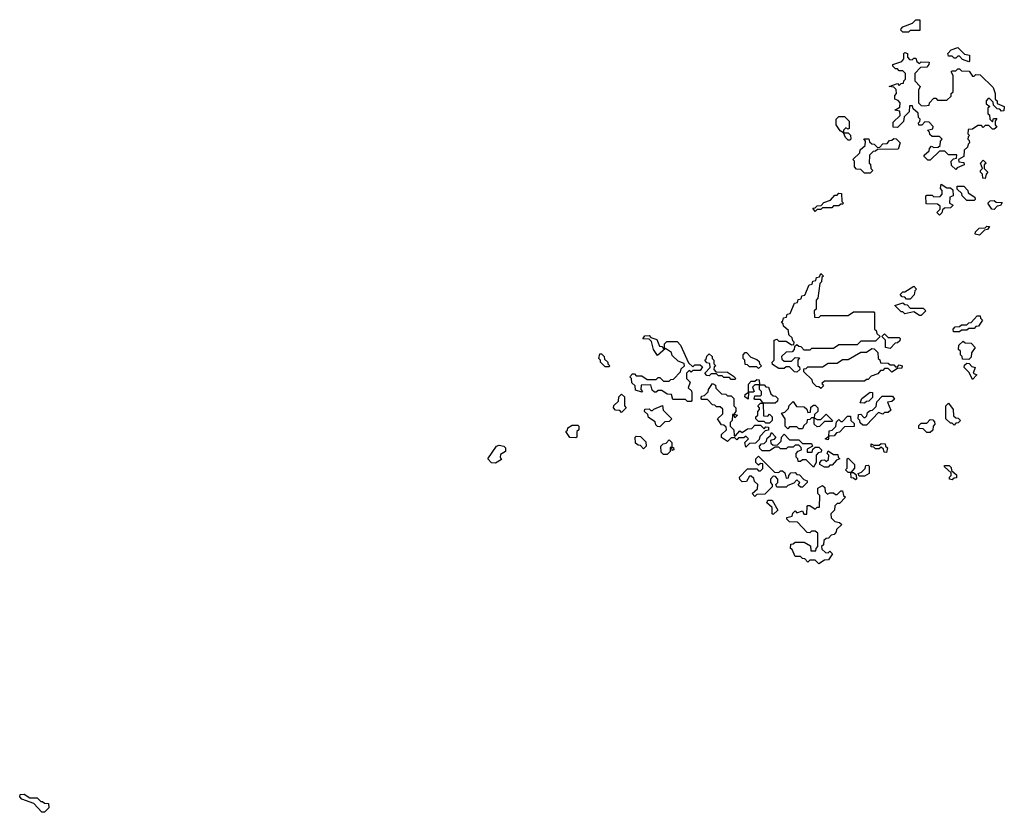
# Model space of a CAD drawing. Extents: x 2886962 to 3052311, y 540590 to 918621.
# Tile 90 of 164: x 2939710 to 2945100, y 809720 to 814060. Entities that reach past the tile are written whole.
import ezdxf

# ---------------------------------------------------------------- set-up
doc = ezdxf.new("R2010")
doc.units = 0

msp = doc.modelspace()

# ---------------------------------------------------------------- linework, layer by layer
at = {"layer": '0CON20XD'}
for points in [[(2944575, 813992.5), (2944545, 813992.5), (2944533, 814003), (2944535, 814010), (2944545, 814020), (2944598.3, 814041.7), (2944615, 814060), (2944638.3, 814058.3), (2944638.3, 814001.7), (2944585, 814000), (2944575, 813992.5)], [(2944905, 813830), (2944871.7, 813841.7), (2944855, 813860), (2944845, 813860), (2944835, 813850), (2944825, 813850), (2944815, 813860), (2944795, 813860), (2944790, 813875), (2944810, 813895), (2944845, 813907.5), (2944881.7, 813871.7), (2944910, 813865), (2944910, 813835), (2944905, 813830)], [(2944835, 813240), (2944811.7, 813261.7), (2944810, 813285), (2944821.7, 813298.3), (2944838.3, 813301.7), (2944840, 813320), (2944795, 813320), (2944775, 813340), (2944745, 813340), (2944695, 813290), (2944681.7, 813291.7), (2944661.7, 813311.7), (2944661.7, 813318.3), (2944688.3, 813341.7), (2944690, 813355), (2944701.7, 813368.3), (2944715, 813360), (2944738.3, 813361.7), (2944748.3, 813371.7), (2944750, 813395), (2944760, 813405), (2944745, 813420), (2944705, 813420), (2944691.7, 813431.7), (2944690, 813445), (2944680, 813455), (2944708.3, 813461.7), (2944710, 813475), (2944688.3, 813498.3), (2944665, 813500), (2944648.3, 813481.7), (2944631.7, 813481.7), (2944630, 813495), (2944638.3, 813501.7), (2944640, 813515), (2944630, 813525), (2944628.3, 813548.3), (2944601.7, 813571.7), (2944598.3, 813588.3), (2944581.7, 813588.3), (2944580, 813555), (2944551.7, 813528.3), (2944548.3, 813501.7), (2944515, 813470), (2944491.7, 813471.7), (2944491.7, 813498.3), (2944530, 813535), (2944528.3, 813558.3), (2944500, 813565), (2944528.3, 813581.7), (2944530, 813605), (2944518.3, 813618.3), (2944500, 813625), (2944500, 813645), (2944510, 813655), (2944508.3, 813678.3), (2944495, 813690), (2944470, 813695), (2944515, 813710), (2944525, 813700), (2944535, 813710), (2944548.3, 813711.7), (2944550, 813725), (2944560, 813735), (2944560, 813765), (2944545, 813780), (2944525, 813780), (2944515, 813790), (2944505, 813790), (2944490, 813805), (2944490, 813815), (2944538.3, 813831.7), (2944550, 813845), (2944550, 813875), (2944555, 813880), (2944570, 813875), (2944570, 813855), (2944581.7, 813841.7), (2944595, 813840), (2944605, 813850), (2944615, 813850), (2944621.7, 813831.7), (2944635, 813820), (2944645, 813830), (2944688.3, 813828.3), (2944687.5, 813815), (2944675, 813800), (2944641.7, 813798.3), (2944610, 813765), (2944610, 813725), (2944640, 813695), (2944630, 813675), (2944630, 813605), (2944645, 813590), (2944665, 813587.5), (2944688.3, 813591.7), (2944690, 813605), (2944715, 813630), (2944725, 813630), (2944735, 813620), (2944785, 813620), (2944808.3, 813641.7), (2944810, 813655), (2944820, 813665), (2944820, 813755), (2944810, 813775), (2944815, 813780), (2944835, 813780), (2944845, 813790), (2944855, 813790), (2944865, 813780), (2944908.3, 813778.3), (2944925, 813750), (2944935, 813750), (2944945, 813760), (2944968.3, 813758.3), (2945038.3, 813688.3), (2945050, 813655), (2945050, 813625), (2945060, 813615), (2945061.7, 813601.7), (2945100, 813585), (2945098.3, 813561.7), (2945085, 813560), (2945075, 813570), (2945061.7, 813571.7), (2945041.7, 813591.7), (2945038.3, 813608.3), (2945018.3, 813628.3), (2945011.7, 813628.3), (2945000, 813615), (2945000, 813600), (2945020, 813585), (2945010, 813575), (2945010, 813545), (2945018.3, 813538.3), (2945020, 813515), (2945035, 813500), (2945041.7, 813518.3), (2945058.3, 813518.3), (2945050, 813505), (2945050, 813485), (2945058.3, 813471.7), (2945045, 813460), (2945035, 813460), (2945015, 813480), (2944995, 813480), (2944985, 813470), (2944975, 813480), (2944955, 813480), (2944925, 813460), (2944901.7, 813458.3), (2944900, 813435), (2944910, 813425), (2944901.7, 813418.3), (2944900, 813405), (2944908.3, 813398.3), (2944910, 813385), (2944901.7, 813378.3), (2944898.3, 813361.7), (2944880, 813345), (2944878.3, 813311.7), (2944850, 813295), (2944851.7, 813281.7), (2944878.3, 813278.3), (2944880, 813265), (2944841.7, 813248.3), (2944835, 813240)], [(2944255, 813400), (2944245, 813400), (2944230, 813415), (2944220, 813440), (2944201.7, 813451.7), (2944180, 813485), (2944180, 813515), (2944195, 813530), (2944225, 813530), (2944250, 813505), (2944250, 813465), (2944245, 813460), (2944231.7, 813468.3), (2944220, 813455), (2944220, 813440), (2944245, 813440), (2944258.3, 813428.3), (2944260, 813405), (2944255, 813400)], [(2944365, 813220), (2944335, 813220), (2944315, 813240), (2944291.7, 813241.7), (2944280, 813255), (2944280, 813285), (2944270, 813295), (2944308.3, 813331.7), (2944311.7, 813348.3), (2944338.3, 813371.7), (2944340, 813395), (2944331.7, 813408.3), (2944358.3, 813408.3), (2944361.7, 813391.7), (2944375, 813380), (2944388.3, 813378.3), (2944405, 813360), (2944418.3, 813361.7), (2944435, 813380), (2944458.3, 813381.7), (2944471.7, 813398.3), (2944485, 813400), (2944495, 813410), (2944508.3, 813408.3), (2944530, 813385), (2944518.3, 813351.7), (2944405, 813350), (2944395, 813340), (2944381.7, 813338.3), (2944361.7, 813318.3), (2944360, 813275), (2944368.3, 813268.3), (2944370, 813245), (2944380, 813235), (2944365, 813220)], [(2944995, 813190), (2944981.7, 813191.7), (2944980, 813215), (2944970, 813225), (2944970, 813235), (2944980, 813245), (2944970, 813275), (2944985, 813290), (2945000, 813275), (2944990, 813265), (2944990, 813245), (2945010, 813225), (2945000, 813215), (2944995, 813190)], [(2944745, 812990), (2944730, 813005), (2944748.3, 813021.7), (2944748.3, 813038.3), (2944735, 813050), (2944671.7, 813051.7), (2944670, 813095), (2944675, 813100), (2944705, 813100), (2944715, 813090), (2944748.3, 813091.7), (2944760, 813105), (2944760, 813125), (2944750, 813135), (2944755, 813160), (2944785, 813140), (2944805, 813140), (2944818.3, 813128.3), (2944820, 813095), (2944801.7, 813088.3), (2944800, 813055), (2944820, 813045), (2944805, 813030), (2944771.7, 813028.3), (2944761.7, 813018.3), (2944758.3, 813001.7), (2944745, 812990)], [(2944935, 813070), (2944895, 813070), (2944870, 813095), (2944868.3, 813108.3), (2944841.7, 813131.7), (2944841.7, 813148.3), (2944878.3, 813148.3), (2944900, 813125), (2944901.7, 813111.7), (2944938.3, 813088.3), (2944940, 813075), (2944935, 813070)], [(2944065, 813010), (2944051.7, 813028.3), (2944065, 813030), (2944075, 813040), (2944098.3, 813041.7), (2944111.7, 813058.3), (2944148.3, 813071.7), (2944171.7, 813098.3), (2944185, 813100), (2944195, 813110), (2944208.3, 813108.3), (2944210, 813065), (2944220, 813055), (2944215, 813050), (2944205, 813050), (2944195, 813040), (2944165, 813040), (2944155, 813030), (2944105, 813030), (2944095, 813020), (2944075, 813020), (2944065, 813010)], [(2945045, 813020), (2945031.7, 813021.7), (2945010, 813055), (2945021.7, 813068.3), (2945045, 813070), (2945055, 813060), (2945088.3, 813058.3), (2945078.3, 813041.7), (2945061.7, 813038.3), (2945045, 813020)], [(2944965, 812880), (2944940, 812885), (2944941.7, 812898.3), (2944961.7, 812918.3), (2944995, 812920), (2945005, 812930), (2945018.3, 812928.3), (2945008.3, 812911.7), (2944991.7, 812908.3), (2944965, 812880)], [(2943965, 812130), (2943951.7, 812131.7), (2943925, 812160), (2943905, 812160), (2943895, 812150), (2943865, 812150), (2943831.7, 812171.7), (2943830, 812185), (2943840, 812195), (2943840, 812305), (2943855, 812310), (2943865, 812300), (2943905, 812300), (2943935, 812280), (2943948.3, 812281.7), (2943950, 812295), (2943941.7, 812301.7), (2943938.3, 812318.3), (2943920, 812335), (2943918.3, 812358.3), (2943891.7, 812381.7), (2943890, 812395), (2943880, 812405), (2943888.3, 812411.7), (2943891.7, 812428.3), (2943908.3, 812431.7), (2943911.7, 812448.3), (2943928.3, 812451.7), (2943951.7, 812508.3), (2943968.3, 812511.7), (2943971.7, 812528.3), (2943988.3, 812531.7), (2943991.7, 812548.3), (2944008.3, 812551.7), (2944031.7, 812608.3), (2944048.3, 812611.7), (2944051.7, 812628.3), (2944068.3, 812631.7), (2944071.7, 812648.3), (2944088.3, 812651.7), (2944095, 812670), (2944110, 812655), (2944101.7, 812648.3), (2944100, 812625), (2944090, 812615), (2944080, 812535), (2944070, 812525), (2944070, 812475), (2944060, 812465), (2944061.7, 812431.7), (2944085, 812430), (2944095, 812440), (2944245, 812440), (2944275, 812460), (2944385, 812460), (2944390, 812455), (2944390, 812365), (2944398.3, 812358.3), (2944401.7, 812341.7), (2944420, 812325), (2944395, 812300), (2944315, 812300), (2944295, 812280), (2944195, 812280), (2944165, 812260), (2944045, 812260), (2944035, 812250), (2944005, 812250), (2943988.3, 812268.3), (2943975, 812270), (2943965, 812280), (2943951.7, 812268.3), (2943950, 812255), (2943938.3, 812241.7), (2943905, 812240), (2943880, 812215), (2943881.7, 812201.7), (2943895, 812190), (2943935, 812190), (2943955, 812210), (2943978.3, 812208.3), (2943970, 812195), (2943970, 812165), (2943978.3, 812158.3), (2943980, 812145), (2943965, 812130)], [(2944585, 812530), (2944565, 812530), (2944555, 812540), (2944541.7, 812541.7), (2944530, 812555), (2944545, 812570), (2944555, 812570), (2944605, 812600), (2944620, 812585), (2944610, 812575), (2944607, 812553), (2944585, 812530)], [(2944645, 812440), (2944635, 812440), (2944605, 812460), (2944555, 812450), (2944545, 812460), (2944535, 812460), (2944500, 812495), (2944545, 812510), (2944555, 812500), (2944568.3, 812498.3), (2944585, 812480), (2944655, 812480), (2944670, 812465), (2944645, 812440)], [(2944855, 812350), (2944821.7, 812351.7), (2944820, 812365), (2944831.7, 812378.3), (2944855, 812380), (2944865, 812390), (2944895, 812390), (2944905, 812400), (2944918.3, 812401.7), (2944951.7, 812438.3), (2944968.3, 812438.3), (2944970, 812425), (2944980, 812415), (2944958.3, 812381.7), (2944945, 812380), (2944935, 812370), (2944905, 812370), (2944895, 812360), (2944865, 812360), (2944855, 812350)], [(2943385, 811970), (2943365, 811970), (2943355, 811980), (2943285, 811980), (2943278.3, 812008.3), (2943255, 812010), (2943225, 812030), (2943205, 812030), (2943195, 812020), (2943185, 812020), (2943171.7, 812031.7), (2943165, 812060), (2943111.7, 812058.3), (2943110, 812035), (2943120, 812025), (2943115, 812020), (2943081.7, 812031.7), (2943080, 812055), (2943061.7, 812071.7), (2943060, 812095), (2943050, 812105), (2943065, 812120), (2943075, 812120), (2943085, 812110), (2943115, 812110), (2943145, 812090), (2943195, 812090), (2943205, 812100), (2943215, 812100), (2943235, 812080), (2943265, 812080), (2943275, 812090), (2943288.3, 812091.7), (2943328.3, 812131.7), (2943331.7, 812148.3), (2943350, 812165), (2943348.3, 812178.3), (2943315, 812190), (2943281.7, 812221.7), (2943278.3, 812238.3), (2943245, 812260), (2943201.7, 812221.7), (2943180, 812255), (2943168.3, 812298.3), (2943155, 812310), (2943121.7, 812311.7), (2943131.7, 812328.3), (2943155, 812330), (2943165, 812320), (2943198.3, 812308.3), (2943211.7, 812271.7), (2943225, 812270), (2943235, 812260), (2943240, 812260), (2943240, 812285), (2943251.7, 812298.3), (2943308.3, 812298.3), (2943328.3, 812278.3), (2943371.7, 812181.7), (2943395, 812160), (2943405, 812170), (2943435, 812170), (2943448.3, 812158.3), (2943435, 812140), (2943395, 812140), (2943385, 812130), (2943375, 812140), (2943360, 812125), (2943360, 812095), (2943380, 812075), (2943370, 812045), (2943387, 812027), (2943390, 812015), (2943390, 811975), (2943385, 811970)], [(2944475, 812260), (2944450, 812265), (2944450, 812305), (2944430, 812325), (2944445, 812340), (2944465, 812320), (2944525, 812320), (2944530, 812315), (2944528.3, 812301.7), (2944515, 812290), (2944501.7, 812288.3), (2944475, 812260)], [(2944905, 812200), (2944871.7, 812201.7), (2944870, 812215), (2944860, 812225), (2944860, 812245), (2944850, 812255), (2944851.7, 812278.3), (2944875, 812300), (2944885, 812290), (2944918.3, 812288.3), (2944940, 812265), (2944920, 812235), (2944918.3, 812211.7), (2944905, 812200)], [(2942935, 812160), (2942915, 812160), (2942890, 812185), (2942890, 812195), (2942880, 812205), (2942885, 812230), (2942895, 812230), (2942910, 812215), (2942911.7, 812201.7), (2942930, 812185), (2942930, 812175), (2942940, 812165), (2942935, 812160)], [(2943625, 812090), (2943605, 812090), (2943595, 812100), (2943565, 812100), (2943555, 812110), (2943535, 812110), (2943525, 812120), (2943495, 812120), (2943485, 812110), (2943471.7, 812111.7), (2943460, 812125), (2943490, 812155), (2943488.3, 812178.3), (2943471.7, 812181.7), (2943460, 812195), (2943468.3, 812201.7), (2943471.7, 812218.3), (2943485, 812230), (2943500, 812215), (2943500, 812205), (2943510, 812195), (2943510, 812175), (2943520, 812165), (2943511.7, 812158.3), (2943510, 812145), (2943521.7, 812131.7), (2943585, 812130), (2943618.3, 812108.3), (2943630, 812095), (2943625, 812090)], [(2943755, 812150), (2943745, 812160), (2943705, 812160), (2943695, 812170), (2943681.7, 812171.7), (2943680, 812195), (2943670, 812205), (2943670, 812225), (2943681.7, 812238.3), (2943688.3, 812238.3), (2943711.7, 812211.7), (2943745, 812200), (2943758.3, 812188.3), (2943760, 812175), (2943770, 812165), (2943755, 812150)], [(2944095, 812040), (2944085, 812050), (2944071.7, 812051.7), (2944051.7, 812071.7), (2944048.3, 812088.3), (2944001.7, 812131.7), (2944001.7, 812148.3), (2944015, 812150), (2944025, 812160), (2944105, 812160), (2944135, 812180), (2944185, 812180), (2944215, 812200), (2944245, 812200), (2944315, 812240), (2944345, 812240), (2944375, 812260), (2944388.3, 812258.3), (2944408.3, 812238.3), (2944410, 812205), (2944418.3, 812198.3), (2944421.7, 812181.7), (2944465, 812180), (2944475, 812170), (2944495, 812170), (2944505, 812160), (2944515, 812160), (2944525, 812170), (2944540, 812165), (2944538.3, 812151.7), (2944515, 812150), (2944485, 812130), (2944465, 812150), (2944445, 812150), (2944435, 812140), (2944421.7, 812138.3), (2944408.3, 812121.7), (2944371.7, 812108.3), (2944355, 812090), (2944345, 812090), (2944335, 812080), (2944115, 812080), (2944101.7, 812068.3), (2944110, 812055), (2944095, 812040)], [(2944925, 812090), (2944908.3, 812128.3), (2944880, 812155), (2944881.7, 812168.3), (2944895, 812180), (2944908.3, 812178.3), (2944921.7, 812161.7), (2944940, 812155), (2944930, 812125), (2944950, 812115), (2944925, 812090)], [(2943685, 811720), (2943680, 811745), (2943700, 811765), (2943685, 811780), (2943675, 811770), (2943645, 811770), (2943635, 811760), (2943625, 811770), (2943605, 811770), (2943585, 811750), (2943551.7, 811771.7), (2943551.7, 811788.3), (2943580, 811815), (2943578.3, 811828.3), (2943565, 811840), (2943551.7, 811841.7), (2943530, 811875), (2943558.3, 811901.7), (2943558.3, 811928.3), (2943545, 811940), (2943525, 811940), (2943515, 811950), (2943501.7, 811951.7), (2943475, 811980), (2943445, 811980), (2943440, 811985), (2943441.7, 811998.3), (2943458.3, 812001.7), (2943478.3, 812021.7), (2943480, 812035), (2943501.7, 812068.3), (2943518.3, 812058.3), (2943521.7, 812041.7), (2943551.7, 812011.7), (2943575, 812010), (2943585, 812000), (2943605, 812000), (2943620, 811985), (2943620, 811945), (2943630, 811935), (2943630, 811915), (2943620, 811900), (2943640, 811895), (2943625, 811880), (2943620, 811900), (2943611.7, 811898.3), (2943610, 811865), (2943600, 811855), (2943600, 811835), (2943620, 811815), (2943621.7, 811781.7), (2943628.3, 811781.7), (2943651.7, 811808.3), (2943665, 811800), (2943695, 811820), (2943718.3, 811821.7), (2943735, 811840), (2943765, 811840), (2943785, 811820), (2943795, 811830), (2943808.3, 811828.3), (2943808.3, 811811.7), (2943791.7, 811808.3), (2943761.7, 811778.3), (2943758.3, 811761.7), (2943738.3, 811741.7), (2943705, 811740), (2943685, 811720)], [(2943815, 811850), (2943795, 811850), (2943785, 811860), (2943755, 811860), (2943740, 811875), (2943740, 811885), (2943750, 811895), (2943750, 811915), (2943760, 811925), (2943760, 811935), (2943750, 811945), (2943765, 811960), (2943780, 811960), (2943765, 811980), (2943735, 811980), (2943730, 811985), (2943735, 812000), (2943765, 812000), (2943770, 812005), (2943770, 812025), (2943760, 812035), (2943760, 812060), (2943735, 812060), (2943721.7, 812048.3), (2943730, 812025), (2943725, 812020), (2943700, 812020), (2943698.3, 811981.7), (2943680, 811995), (2943681.7, 812008.3), (2943700, 812020), (2943700, 812065), (2943715, 812080), (2943735, 812080), (2943745, 812090), (2943758.3, 812088.3), (2943760, 812060), (2943785, 812060), (2943795, 812050), (2943808.3, 812048.3), (2943821.7, 812011.7), (2943835, 812000), (2943848.3, 811998.3), (2943860, 811985), (2943858.3, 811971.7), (2943845, 811960), (2943780, 811960), (2943781.7, 811891.7), (2943805, 811890), (2943815, 811900), (2943830, 811885), (2943830, 811865), (2943815, 811850)], [(2943005, 811910), (2942995, 811920), (2942971.7, 811921.7), (2942960, 811935), (2942961.7, 811948.3), (2942988.3, 811971.7), (2942990, 811995), (2943005, 812010), (2943020, 811995), (2943020, 811945), (2943030, 811935), (2943005, 811910)], [(2944335, 811960), (2944311.7, 811961.7), (2944320, 811985), (2944365, 812020), (2944378.3, 812018.3), (2944378.3, 811991.7), (2944358.3, 811971.7), (2944345, 811970), (2944335, 811960)], [(2943995, 811820), (2943975, 811820), (2943965, 811830), (2943925, 811830), (2943915, 811820), (2943900, 811835), (2943900, 811875), (2943880, 811905), (2943898.3, 811911.7), (2943918.3, 811931.7), (2943921.7, 811948.3), (2943945, 811970), (2943961.7, 811941.7), (2944005, 811940), (2944018.3, 811928.3), (2944025, 811910), (2944038.3, 811911.7), (2944041.7, 811938.3), (2944055, 811950), (2944065, 811950), (2944080, 811935), (2944080, 811915), (2944061.7, 811898.3), (2944060, 811880), (2944075, 811870), (2944095, 811870), (2944125, 811900), (2944160, 811865), (2944155, 811860), (2944115, 811860), (2944088.3, 811831.7), (2944075, 811830), (2944060, 811845), (2944060, 811880), (2944045, 811880), (2944035, 811870), (2944021.7, 811868.3), (2944018.3, 811851.7), (2944001.7, 811838.3), (2943995, 811820)], [(2944345, 811840), (2944325, 811840), (2944311.7, 811851.7), (2944310, 811865), (2944300, 811875), (2944301.7, 811898.3), (2944315, 811900), (2944331.7, 811881.7), (2944338.3, 811881.7), (2944348.3, 811891.7), (2944351.7, 811908.3), (2944365, 811920), (2944378.3, 811921.7), (2944398.3, 811941.7), (2944401.7, 811968.3), (2944431.7, 811998.3), (2944488.3, 811998.3), (2944498.3, 811981.7), (2944485, 811970), (2944460, 811965), (2944478.3, 811921.7), (2944465, 811910), (2944445, 811910), (2944435, 811900), (2944411.7, 811908.3), (2944345, 811840)], [(2944825, 811840), (2944815, 811850), (2944805, 811850), (2944780, 811875), (2944780, 811945), (2944795, 811960), (2944820, 811925), (2944821.7, 811891.7), (2944835, 811880), (2944848.3, 811878.3), (2944860, 811865), (2944848.3, 811851.7), (2944835, 811850), (2944825, 811840)], [(2943215, 811830), (2943201.7, 811831.7), (2943191.7, 811841.7), (2943188.3, 811858.3), (2943151.7, 811881.7), (2943148.3, 811898.3), (2943130, 811915), (2943131.7, 811928.3), (2943155, 811930), (2943165, 811920), (2943175, 811920), (2943181.7, 811928.3), (2943228.3, 811948.3), (2943231.7, 811921.7), (2943280, 811875), (2943265, 811860), (2943241.7, 811858.3), (2943215, 811830)], [(2944135, 811760), (2944120, 811765), (2944140, 811780), (2944141.7, 811808.3), (2944158.3, 811811.7), (2944178.3, 811831.7), (2944181.7, 811858.3), (2944195, 811870), (2944205, 811860), (2944215, 811860), (2944241.7, 811888.3), (2944258.3, 811888.3), (2944260, 811865), (2944278.3, 811848.3), (2944278.3, 811831.7), (2944225, 811830), (2944198.3, 811801.7), (2944181.7, 811798.3), (2944168.3, 811781.7), (2944140, 811780), (2944135, 811760)], [(2944695, 811800), (2944675, 811800), (2944655, 811820), (2944631.7, 811821.7), (2944631.7, 811838.3), (2944645, 811850), (2944675, 811850), (2944695, 811870), (2944708.3, 811868.3), (2944718.3, 811858.3), (2944720, 811845), (2944710, 811835), (2944708.3, 811811.7), (2944695, 811800)], [(2942755, 811770), (2942721.7, 811771.7), (2942700, 811805), (2942708.3, 811811.7), (2942710, 811825), (2942735, 811840), (2942765, 811840), (2942770, 811835), (2942770, 811815), (2942760, 811805), (2942760, 811775), (2942755, 811770)], [(2944055, 811610), (2944015, 811650), (2943995, 811650), (2943985, 811640), (2943971.7, 811641.7), (2943970, 811655), (2943960, 811665), (2943960, 811685), (2943971.7, 811698.3), (2943990, 811705), (2943988.3, 811718.3), (2943975, 811730), (2943955, 811730), (2943945, 811720), (2943915, 811720), (2943905, 811710), (2943875, 811710), (2943865, 811720), (2943845, 811720), (2943815, 811700), (2943775, 811700), (2943761.7, 811711.7), (2943760, 811725), (2943771.7, 811738.3), (2943785, 811740), (2943798.3, 811751.7), (2943801.7, 811768.3), (2943818.3, 811781.7), (2943825, 811800), (2943850, 811775), (2943838.3, 811761.7), (2943820, 811755), (2943821.7, 811741.7), (2943835, 811730), (2943858.3, 811731.7), (2943878.3, 811751.7), (2943880, 811775), (2943895, 811790), (2943925, 811760), (2943975, 811760), (2943995, 811740), (2944045, 811740), (2944050, 811725), (2944021.7, 811708.3), (2944021.7, 811691.7), (2944048.3, 811691.7), (2944051.7, 811708.3), (2944065, 811720), (2944085, 811720), (2944100, 811705), (2944098.3, 811691.7), (2944081.7, 811688.3), (2944070, 811675), (2944070, 811635), (2944055, 811610)], [(2943125, 811710), (2943108.3, 811728.3), (2943095, 811730), (2943081.7, 811741.7), (2943080, 811775), (2943085, 811780), (2943108.3, 811778.3), (2943138.3, 811748.3), (2943140, 811725), (2943125, 811710)], [(2943255, 811680), (2943235, 811680), (2943221.7, 811691.7), (2943220, 811725), (2943231.7, 811738.3), (2943248.3, 811741.7), (2943265, 811760), (2943280, 811745), (2943280, 811720), (2943288.3, 811718.3), (2943290, 811705), (2943281.7, 811701.7), (2943280, 811720), (2943271.7, 811718.3), (2943270, 811695), (2943255, 811680)], [(2944455, 811690), (2944441.7, 811691.7), (2944438.3, 811708.3), (2944425, 811720), (2944415, 811710), (2944395, 811710), (2944385, 811720), (2944371.7, 811721.7), (2944371.7, 811738.3), (2944385, 811730), (2944415, 811730), (2944425, 811740), (2944448.3, 811738.3), (2944450, 811725), (2944460, 811715), (2944455, 811690)], [(2942315, 811632.5), (2942293, 811633), (2942272.5, 811655), (2942320, 811725), (2942335, 811730), (2942360, 811725), (2942370, 811715), (2942370, 811695), (2942341.7, 811678.3), (2942340, 811665), (2942348.3, 811651.7), (2942315, 811632.5)], [(2944135, 811610), (2944115, 811610), (2944090, 811625), (2944090, 811635), (2944101.7, 811648.3), (2944115, 811650), (2944125, 811640), (2944138.3, 811651.7), (2944140, 811675), (2944130, 811685), (2944135, 811700), (2944165, 811680), (2944188.3, 811678.3), (2944190, 811665), (2944200, 811655), (2944181.7, 811648.3), (2944158.3, 811621.7), (2944145, 811620), (2944135, 811610)], [(2943735, 811450), (2943720, 811465), (2943748.3, 811491.7), (2943750, 811515), (2943731.7, 811531.7), (2943728.3, 811548.3), (2943715, 811560), (2943705, 811560), (2943688.3, 811531.7), (2943665, 811530), (2943651.7, 811541.7), (2943650, 811555), (2943695, 811600), (2943745, 811600), (2943755, 811590), (2943765, 811590), (2943778.3, 811601.7), (2943778.3, 811628.3), (2943765, 811630), (2943755, 811620), (2943740, 811635), (2943740, 811655), (2943755, 811670), (2943841.7, 811581.7), (2943865, 811580), (2943875, 811590), (2943885, 811590), (2943898.3, 811578.3), (2943905, 811550), (2943918.3, 811551.7), (2943920, 811565), (2943931.7, 811578.3), (2943955, 811580), (2943965, 811570), (2943978.3, 811568.3), (2944001.7, 811541.7), (2944020, 811535), (2944020, 811525), (2943995, 811500), (2943985, 811500), (2943971.7, 811511.7), (2943980, 811525), (2943965, 811540), (2943948.3, 811521.7), (2943915, 811510), (2943905, 811500), (2943855, 811500), (2943850, 811515), (2943860, 811525), (2943860, 811545), (2943848.3, 811558.3), (2943835, 811560), (2943820, 811545), (2943820, 811525), (2943830, 811515), (2943828.3, 811501.7), (2943788.3, 811461.7), (2943745, 811460), (2943735, 811450)], [(2944285, 811540), (2944275, 811550), (2944261.7, 811551.7), (2944260, 811580), (2944245, 811580), (2944230, 811595), (2944240, 811605), (2944240, 811655), (2944245, 811660), (2944280, 811625), (2944280, 811605), (2944260, 811580), (2944275, 811580), (2944288.3, 811568.3), (2944290, 811545), (2944285, 811540)], [(2944335, 811560), (2944305, 811560), (2944300, 811575), (2944318.3, 811581.7), (2944338.3, 811601.7), (2944341.7, 811618.3), (2944355, 811620), (2944360, 811615), (2944360, 811575), (2944335, 811560)], [(2944815, 811540), (2944800, 811545), (2944800, 811555), (2944810, 811565), (2944808.3, 811578.3), (2944771.7, 811611.7), (2944771.7, 811618.3), (2944798.3, 811618.3), (2944808.3, 811608.3), (2944811.7, 811591.7), (2944838.3, 811568.3), (2944838.3, 811551.7), (2944825, 811550), (2944815, 811540)], [(2944085, 811080), (2944065, 811100), (2944035, 811100), (2944025, 811090), (2944008.3, 811108.3), (2943995, 811110), (2943985, 811120), (2943955, 811120), (2943938.3, 811158.3), (2943930, 811165), (2943931.7, 811188.3), (2943945, 811190), (2943955, 811200), (2944005, 811200), (2944038.3, 811178.3), (2944041.7, 811151.7), (2944068.3, 811151.7), (2944070, 811165), (2944080, 811175), (2944078.3, 811248.3), (2944065, 811260), (2944045, 811260), (2944035, 811250), (2944021.7, 811251.7), (2943968.3, 811308.3), (2943925, 811310), (2943910, 811325), (2943910, 811335), (2943938.3, 811341.7), (2943941.7, 811358.3), (2943955, 811370), (2943965, 811360), (2943995, 811370), (2944001.7, 811351.7), (2944018.3, 811351.7), (2944020, 811395), (2944025, 811400), (2944035, 811400), (2944065, 811380), (2944075, 811390), (2944088.3, 811391.7), (2944090, 811455), (2944080, 811465), (2944080, 811495), (2944105, 811510), (2944118.3, 811498.3), (2944120, 811475), (2944131.7, 811461.7), (2944145, 811470), (2944165, 811470), (2944175, 811460), (2944185, 811460), (2944205, 811480), (2944215, 811480), (2944220, 811455), (2944230, 811445), (2944198.3, 811411.7), (2944185, 811410), (2944171.7, 811398.3), (2944170, 811375), (2944150, 811355), (2944151.7, 811331.7), (2944171.7, 811311.7), (2944197, 811307), (2944210, 811295), (2944181.7, 811268.3), (2944180, 811255), (2944168.3, 811241.7), (2944151.7, 811238.3), (2944138.3, 811221.7), (2944125, 811220), (2944111.7, 811208.3), (2944110, 811185), (2944100, 811175), (2944101.7, 811161.7), (2944121.7, 811141.7), (2944135, 811140), (2944145, 811150), (2944160, 811135), (2944138.3, 811101.7), (2944115, 811100), (2944085, 811080)], [(2943835, 811350), (2943830, 811355), (2943828.3, 811388.3), (2943800, 811415), (2943805, 811430), (2943828.3, 811428.3), (2943860, 811375), (2943835, 811350)], [(2939845, 809720), (2939831.7, 809721.7), (2939788.3, 809768.3), (2939721.7, 809791.7), (2939710, 809805), (2939711.7, 809818.3), (2939735, 809820), (2939765, 809800), (2939805, 809800), (2939825, 809780), (2939835, 809780), (2939845, 809770), (2939868.3, 809768.3), (2939870, 809745), (2939845, 809720)]]:
    msp.add_lwpolyline(points, dxfattribs=at)

doc.saveas('drawing.dxf')
